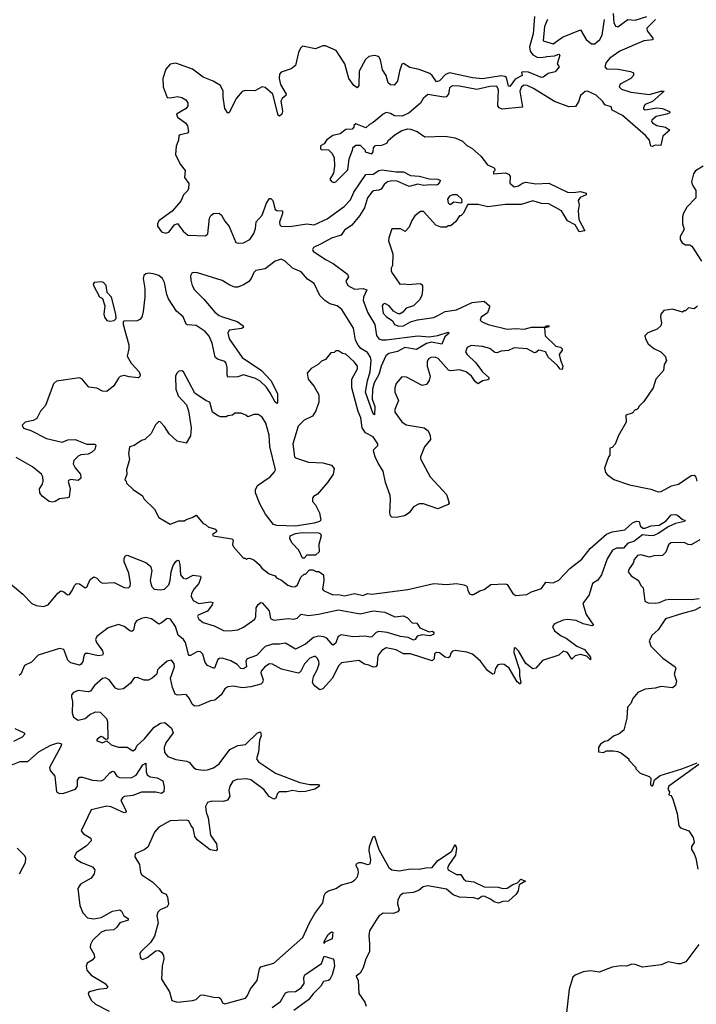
# Model space of a CAD drawing. Extents: x 2470790 to 2659118, y 702284 to 849036.
# Tile 44 of 154: x 2554240 to 2558940, y 775139 to 781983. Entities that reach past the tile are written whole.
import ezdxf

# ---------------------------------------------------------------- set-up
doc = ezdxf.new("R2010")
doc.units = 0

msp = doc.modelspace()

# ---------------------------------------------------------------- linework, layer by layer
at = {"layer": '0CON10XD'}
for points in [[(2557816.5, 782005), (2557807, 781885), (2557782.1, 781795), (2557785.6, 781765), (2557805, 781739.1), (2557835, 781722.8), (2557865, 781719.7), (2557902.6, 781727.4), (2557955, 781732), (2557985, 781743.3), (2557992.5, 781735), (2557974.1, 781675), (2557986.7, 781655), (2557959, 781621), (2557911.7, 781608.3), (2557875, 781582.9), (2557865, 781582), (2557775, 781618.3), (2557735, 781621.1), (2557725.8, 781615), (2557729.4, 781595), (2557681.8, 781568.2), (2557645, 781519.2), (2557635, 781521.2), (2557620.4, 781580.4), (2557608.9, 781588.9), (2557585, 781593.3), (2557455, 781572), (2557385, 781578.1), (2557225, 781612.9), (2557197.3, 781602.7), (2557155, 781557.1), (2557135, 781550.3), (2557104.6, 781594.6), (2557088, 781608), (2557015, 781637.5), (2556950.1, 781650.1), (2556905, 781677.5), (2556895, 781673.1), (2556877.2, 781625), (2556863.7, 781555), (2556841.7, 781528.3)], [(2558362.7, 782025), (2558367.1, 781962.9), (2558378.8, 781938.8), (2558395, 781932.3), (2558465, 781984.7), (2558515, 781980), (2558595, 782004.2)], [(2558655.4, 781985), (2558596.6, 781923.4), (2558598.7, 781905), (2558638.2, 781855), (2558637.7, 781842.3), (2558574.9, 781835.1), (2558407.7, 781765), (2558338.5, 781715), (2558313.9, 781685), (2558303.5, 781655), (2558315, 781640.6), (2558397.9, 781637.9), (2558482.7, 781622.7), (2558503.6, 781613.6), (2558502.9, 781595), (2558484.6, 781575), (2558410.8, 781535), (2558403.8, 781515), (2558419.3, 781499.3), (2558485, 781478.8), (2558615, 781463.5), (2558693.8, 781485), (2558715.7, 781485.7), (2558635, 781413.1), (2558585, 781394.2), (2558572.2, 781372.2), (2558573.2, 781363.2), (2558585, 781356.5), (2558665, 781370.7), (2558705, 781364.8), (2558753.1, 781345), (2558755.7, 781335), (2558735.7, 781325), (2558660.8, 781309.2), (2558631.1, 781285), (2558628.5, 781275), (2558634.4, 781265), (2558665, 781246.3), (2558725, 781236.6), (2558756.2, 781215), (2558707.8, 781172.2), (2558692.7, 781107.3), (2558655, 781110.6), (2558635, 781100.9), (2558625, 781104.6), (2558614.5, 781145), (2558587.1, 781177.1), (2558426.4, 781316.4), (2558355, 781353.3), (2558347.7, 781377.7), (2558305, 781391), (2558290.2, 781415), (2558245, 781458.5), (2558185, 781485.6), (2558166.7, 781483.3), (2558135.3, 781455), (2558121.4, 781411.4), (2558101.1, 781378.9), (2558055, 781376.4), (2557955, 781414.5), (2557809.5, 781505), (2557765, 781525.9), (2557745, 781528.7), (2557726.1, 781515), (2557714.1, 781485), (2557731.9, 781375), (2557591.1, 781361.1), (2557569.3, 781369.3), (2557560.4, 781385), (2557566.8, 781495), (2557555, 781520), (2557505, 781517.7), (2557415, 781497.3), (2557295, 781519.7), (2557245, 781522.2), (2557225, 781510), (2557219.2, 781465), (2557203.2, 781446.8), (2557185, 781444), (2557075, 781462.5), (2557042.5, 781435), (2557025, 781402.5), (2556944.2, 781335.8), (2556897.3, 781312.7), (2556844.2, 781314.2), (2556815, 781330), (2556785, 781337.5), (2556763.6, 781326.4), (2556695, 781267.5), (2556670, 781255), (2556645, 781230), (2556575, 781260), (2556561.7, 781248.3), (2556560, 781235), (2556548.3, 781221.7), (2556505, 781220), (2556465, 781190), (2556415, 781176.7), (2556370, 781145), (2556355, 781120), (2556330, 781105), (2556330, 781085), (2556335, 781080), (2556385, 781077.5), (2556407.5, 781055), (2556423.3, 781025), (2556426.7, 780965), (2556420, 780915), (2556393.3, 780875), (2556405, 780857.5), (2556422, 780852), (2556436.2, 780855), (2556519.7, 780940.3), (2556527.5, 781015), (2556552.5, 781075), (2556555, 781100), (2556565, 781100), (2556575, 781110), (2556605, 781110), (2556640, 781075), (2556640, 781065), (2556685, 781050.8), (2556695.8, 781065), (2556698.3, 781091.7), (2556711.7, 781108.3), (2556755, 781111.2), (2556790, 781125), (2556802.5, 781145), (2556845, 781183.3), (2556895, 781213.3), (2556935, 781223.3), (2556955, 781222.5), (2557000, 781205), (2557055, 781167.5), (2557195, 781172.5), (2557265, 781162.5), (2557315, 781137.5), (2557345, 781107.5), (2557379.3, 781089.3), (2557443, 781033), (2557490, 780975), (2557530, 780955), (2557540, 780945), (2557540, 780935), (2557530, 780925), (2557531.7, 780911.7), (2557615, 780918.8), (2557635, 780910), (2557646.2, 780895), (2557645, 780847.5), (2557675, 780821.9), (2557705, 780828.4), (2557732.7, 780847.3), (2557755, 780852.5), (2557825, 780842.5), (2557915, 780845.7), (2558045, 780783.9), (2558087.8, 780782.2), (2558135, 780789.6), (2558175, 780778), (2558173.8, 780765), (2558133, 780747), (2558118.1, 780725), (2558126.4, 780695), (2558119.2, 780655), (2558124.1, 780594.1), (2558165.5, 780514.5), (2558125, 780508.5), (2558097.8, 780557.8), (2558044.5, 780584.5), (2558003.5, 780653.5), (2557915, 780702.4), (2557864.2, 780704.2), (2557805, 780724.1), (2557722.6, 780697.4), (2557615, 780698.2), (2557526.7, 780686.7)], [(2557905.2, 781984.8), (2557884.3, 781935), (2557875.8, 781835), (2557945, 781815.4), (2558009.9, 781860.1), (2558135, 781912.9), (2558175, 781844.4), (2558212.5, 781815), (2558235, 781815.3), (2558270, 781845), (2558285.3, 781874.7), (2558302.4, 781985)], [(2556841.7, 781528.3), (2556815, 781530), (2556800.3, 781545), (2556784.2, 781594.2), (2556760.3, 781635), (2556745, 781704), (2556735, 781724), (2556725, 781729.2), (2556705, 781734), (2556666, 781726), (2556640.8, 781705), (2556597.4, 781625), (2556595.5, 781524.5), (2556585, 781509.8), (2556560.9, 781525), (2556526.5, 781575), (2556497.6, 781675), (2556437.6, 781767.6), (2556365, 781801.7), (2556345, 781800.4), (2556295, 781779.5), (2556205, 781798.2), (2556190.7, 781785), (2556175.8, 781755), (2556156, 781664), (2556125, 781642.2), (2556055, 781616.9), (2556044.4, 781605), (2556042.5, 781575), (2556051.7, 781531.7), (2556090.4, 781465), (2556088.9, 781455), (2556063.1, 781435), (2556052.6, 781417.4), (2556062.6, 781362.6), (2556065.9, 781344.1), (2556060.9, 781325), (2556045, 781311.9), (2556035, 781320), (2555999.1, 781465), (2555945, 781510.7), (2555923.1, 781516.9), (2555872.7, 781487.3), (2555805, 781490.8), (2555785, 781484), (2555745, 781437.5), (2555695, 781338.8), (2555685, 781334), (2555665.6, 781365), (2555652.8, 781445), (2555654, 781485), (2555635, 781524.4), (2555584, 781555), (2555515, 781582.2), (2555439.5, 781639.5), (2555325, 781680.6), (2555285, 781673.5), (2555255, 781639.1), (2555233.7, 781575), (2555235.8, 781515), (2555265, 781440.8), (2555285, 781438.9), (2555335, 781450), (2555365, 781440.8), (2555393.3, 781425), (2555406.7, 781405), (2555406.4, 781383.6), (2555396.7, 781365), (2555329.4, 781325), (2555335.6, 781305), (2555394.3, 781264.3), (2555404.6, 781245), (2555412.9, 781205), (2555405.4, 781194.6), (2555355, 781182.9), (2555345.5, 781175), (2555342, 781145), (2555326, 781104), (2555321.9, 781045), (2555355, 780979.2), (2555389.1, 780935), (2555384.5, 780885), (2555413.7, 780845), (2555411.5, 780808.5), (2555405.7, 780794.3), (2555377.9, 780765), (2555358, 780722), (2555298.7, 780651.3), (2555205.7, 780585), (2555196.3, 780565), (2555196.9, 780546.9), (2555225, 780508.9), (2555255, 780498.5), (2555275, 780506.5), (2555315, 780556.5), (2555335, 780565.6), (2555375, 780511.8), (2555408.6, 780485), (2555530.7, 780479.3), (2555546.8, 780495), (2555557.5, 780602.5), (2555568.1, 780621.9), (2555585.4, 780634.6), (2555625, 780637.1), (2555642.2, 780625), (2555665, 780582.9), (2555695.4, 780545.4), (2555741.2, 780435), (2555759.7, 780429.7), (2555795, 780431.8), (2555837.1, 780455), (2555865, 780496), (2555878.1, 780531.9), (2555881.2, 780578.8), (2555925, 780623.8), (2555955, 780707.5), (2555975, 780740), (2555985, 780740.8), (2555998.2, 780725), (2556015, 780664.6), (2556025, 780657.3), (2556065, 780654), (2556066.1, 780635), (2556044, 780575), (2556046.4, 780556.4), (2556055, 780546.5), (2556115, 780545.8), (2556233.5, 780563.5), (2556285, 780557.4), (2556375, 780599.7), (2556493.3, 780685), (2556538.7, 780731.3), (2556560.8, 780785), (2556605, 780848.7), (2556645, 780906.8), (2556695, 780908.9), (2556734.8, 780935.2), (2556755, 780938.6), (2556853.7, 780926.3), (2556905.9, 780925.9), (2556955, 780900), (2557015, 780896.2), (2557085.9, 780875.9), (2557144.5, 780874.5), (2557163.3, 780865), (2557158.8, 780855), (2557145, 780836.2), (2557135, 780832.2), (2557095.9, 780835.9), (2557045, 780830.6), (2557005, 780838.5), (2556945, 780824.3), (2556860.7, 780860.7), (2556825, 780863), (2556794.5, 780855.5), (2556772.2, 780837.8), (2556750.6, 780805), (2556735, 780797.3), (2556697.1, 780792.9), (2556685.9, 780784.1), (2556655, 780743.6), (2556634.8, 780675), (2556600.4, 780619.6), (2556545.7, 780554.3), (2556495, 780520), (2556473.1, 780485), (2556404.6, 780465), (2556334.1, 780424.1), (2556280.4, 780399.6), (2556273.9, 780385), (2556278.7, 780375), (2556365, 780314.8), (2556417.8, 780287.8), (2556516.4, 780215), (2556524.4, 780195), (2556504.5, 780165), (2556519.4, 780135), (2556565, 780110), (2556625, 780114.7), (2556650.6, 780105), (2556626.9, 780055), (2556625, 780030.8), (2556657, 779945), (2556707.2, 779865), (2556717.5, 779787.5), (2556734.7, 779765), (2556755, 779757.1), (2556785, 779757.9), (2557005, 779786), (2557085, 779778.9), (2557143.4, 779786.6), (2557215, 779812), (2557222, 779805), (2557192.2, 779777.7), (2557173.1, 779726.9), (2557101.2, 779741.2), (2557065, 779732.4), (2556995, 779689.4), (2556915, 779703.6), (2556863.2, 779676.8), (2556805, 779661.7), (2556783, 779647), (2556750.6, 779575), (2556735, 779516.5), (2556702.3, 779457.7), (2556691.3, 779415), (2556688.6, 779345), (2556707.2, 779295), (2556705, 779236.7), (2556695, 779244), (2556641.9, 779395), (2556655, 779472), (2556674.1, 779535.9), (2556680.8, 779615), (2556676.7, 779636.7), (2556655, 779669.7), (2556608.5, 779698.5), (2556589.9, 779719.9), (2556572.6, 779755), (2556559.2, 779839.2), (2556478, 779968), (2556444.9, 779994.9), (2556395, 780008.9), (2556360.4, 780030.4), (2556325.6, 780065.6), (2556285, 780149.1), (2556238.3, 780178.3), (2556195, 780229.6), (2556135.2, 780255.2), (2556084.5, 780305), (2556055, 780317.7), (2556015, 780305.5), (2555945, 780251), (2555880.4, 780239.6), (2555865.6, 780225), (2555846.5, 780183.5), (2555828.5, 780161.5), (2555795, 780139), (2555755, 780123.9), (2555734.4, 780124.4), (2555698.3, 780138.3), (2555645, 780170.3), (2555475, 780222.7), (2555445, 780226.7), (2555435, 780221.5), (2555426.8, 780203.2), (2555427.6, 780172.4), (2555437, 780135), (2555453.4, 780105), (2555519.8, 780039.8), (2555595, 779950.3), (2555625, 779926.2), (2555647.7, 779917.7), (2555750.6, 779885), (2555792.1, 779855), (2555795.4, 779844.6), (2555782.9, 779837.1), (2555695, 779824.1), (2555684.8, 779805), (2555695.5, 779765), (2555784.1, 779634.1), (2555918.2, 779545), (2555984.1, 779475), (2556031.5, 779385), (2556029.3, 779320.7), (2556025, 779314.3), (2556013.2, 779325), (2555979.8, 779389.8), (2555950.8, 779430.8), (2555909.4, 779469.4), (2555878.1, 779488.1), (2555795, 779514.1), (2555755, 779500.4), (2555685, 779497.1), (2555680, 779515), (2555681.9, 779565), (2555674.3, 779594.3), (2555665, 779606.5), (2555613.6, 779623.6), (2555597.2, 779637.2), (2555576.7, 779735), (2555555, 779783.3), (2555527.3, 779815), (2555465, 779856.7), (2555405, 779861.1), (2555395, 779867.1), (2555375, 779918.1), (2555327.8, 779957.8), (2555273.5, 780043.5), (2555262.1, 780072.1), (2555245.8, 780155), (2555231, 780185), (2555205, 780203.7), (2555175, 780214.2), (2555139.6, 780220.4), (2555115, 780216.7), (2555102.2, 780205), (2555096.6, 780185), (2555108.9, 780115), (2555109.6, 780055), (2555097.8, 779955), (2555087.1, 779915), (2555075, 779899.2), (2555055, 779888.6), (2554965, 779887.5), (2554958.3, 779881.7), (2554957.5, 779865), (2554998, 779722), (2554998.2, 779695), (2554985.6, 779645), (2555014.8, 779594.8), (2555070, 779535), (2555077.5, 779515), (2555075, 779502.5), (2555065.6, 779494.4), (2554999.3, 779500.7), (2554965, 779509.7), (2554938, 779502), (2554925, 779490.8), (2554892.8, 779437.2), (2554845, 779399.2), (2554815, 779401.4), (2554775, 779422), (2554718.8, 779428.8), (2554674.5, 779484.5), (2554655, 779492.9), (2554495, 779470), (2554475, 779450.8), (2554418, 779302), (2554385, 779260.8), (2554358.2, 779211.8), (2554334.2, 779195.8), (2554276.8, 779185), (2554257.2, 779165), (2554265, 779144.8), (2554316.7, 779126.7), (2554425, 779072.9), (2554535, 779045.6), (2554575, 779063.3), (2554623.8, 779063.8), (2554705, 779032.7), (2554762, 779032), (2554768, 779025), (2554760.8, 778995), (2554739.2, 778975), (2554715, 778963.8), (2554665, 778958.9), (2554645, 778949.2), (2554615, 778918.8), (2554610, 778895), (2554625, 778868), (2554662, 778825), (2554664.2, 778795), (2554645, 778780), (2554595, 778787.8), (2554579.2, 778780.8), (2554576.1, 778773.9), (2554590, 778725), (2554583.8, 778665), (2554571.7, 778658.3), (2554515, 778652.9), (2554485, 778634), (2554465, 778629.2), (2554444.5, 778634.5), (2554395, 778671.9), (2554379.4, 778695), (2554377.3, 778722.7), (2554398.6, 778755), (2554403.3, 778775), (2554401.1, 778805), (2554390.8, 778825), (2554328, 778875), (2554215, 778939.4)], [(2558987.5, 780965), (2558935, 780932.5), (2558919.3, 780910.7), (2558907.5, 780855), (2558913, 780833), (2558937.5, 780795), (2558937.5, 780745), (2558875, 780680), (2558851.2, 780638.8), (2558843, 780613), (2558844, 780565), (2558856, 780525), (2558827.5, 780475), (2558827.5, 780455), (2558840.7, 780430.7), (2558865, 780417.5), (2558895, 780418), (2558909.7, 780409.7), (2558976.2, 780305)], [(2557225, 780700), (2557235, 780701.2), (2557255, 780717.5), (2557305, 780708.8), (2557314.1, 780715.9), (2557311.2, 780735), (2557279.4, 780765), (2557245, 780764.6), (2557224.6, 780755), (2557211.7, 780735), (2557215, 780709.4), (2557225, 780700)], [(2557526.7, 780686.7), (2557491.1, 780681.1), (2557425, 780698.6), (2557352.3, 780697.7), (2557320, 780635), (2557305, 780620), (2557295, 780620), (2557269.3, 780580.7), (2557235, 780550), (2557215, 780550), (2557205, 780540), (2557165, 780540), (2557130, 780555), (2557045, 780650), (2557025, 780650), (2556985, 780620), (2556963.3, 780586.7), (2556945, 780540), (2556918.3, 780511.7), (2556885, 780530), (2556825, 780530), (2556803, 780467), (2556802.5, 780445), (2556832.5, 780355), (2556830, 780275), (2556820, 780255), (2556820, 780235), (2556828.3, 780218.3), (2556880, 780145), (2556915, 780147.5), (2556935, 780142.5), (2557025, 780150), (2557037, 780137), (2557037.5, 780105), (2557032.5, 780065), (2557017.5, 780035), (2556975.8, 779994.2), (2556925, 779976.7), (2556900.7, 779949.3), (2556881.7, 779938.3), (2556868.3, 779938.3), (2556837, 779957), (2556806.2, 779995), (2556775, 780009.2), (2556764.3, 780005.7), (2556758, 779995), (2556765, 779943.3), (2556785, 779920), (2556830, 779890), (2556842.5, 779865), (2556873.1, 779853.1), (2556906.2, 779855), (2556955, 779883.1), (2557002.7, 779897.3), (2557117.4, 779912.6), (2557144.4, 779925.6), (2557195, 779954), (2557275, 779966.7), (2557382.7, 780017.3), (2557466.8, 780026.8), (2557504, 779995), (2557503.5, 779985), (2557488.6, 779945), (2557446.2, 779915), (2557438.8, 779895), (2557446.7, 779885), (2557493.3, 779863.3), (2557625, 779831.1), (2557685, 779836.1), (2557745, 779831.1), (2557795.4, 779845.4), (2557884, 779846), (2557900, 779855), (2557917.5, 779855), (2557912.5, 779845), (2557885, 779840), (2557889.2, 779785), (2557963.4, 779713.4), (2557996.4, 779706.4), (2558008.9, 779695), (2558008.1, 779685), (2557987.7, 779655), (2557995.3, 779615.3), (2558011.5, 779575), (2558008.6, 779551.4), (2557995, 779553.8), (2557972.2, 779582.3), (2557912.5, 779635), (2557892, 779675), (2557845, 779686.4), (2557825, 779668.6), (2557815, 779666.9), (2557763.8, 779696.2), (2557675, 779703.1), (2557635, 779684.5), (2557585, 779679.4), (2557555, 779667.5), (2557540.7, 779670.7), (2557505, 779696.7), (2557455, 779711.9), (2557375, 779718), (2557347.5, 779705), (2557336, 779675), (2557347.1, 779655), (2557408.9, 779598.9), (2557455, 779535.6), (2557499.4, 779495), (2557498.6, 779485), (2557490.5, 779479.5), (2557455, 779471.5), (2557425, 779451.9), (2557406.6, 779466.6), (2557378.5, 779505), (2557341.1, 779535), (2557295, 779548.7), (2557235, 779542.7), (2557217.5, 779547.5), (2557147.6, 779627.6), (2557125, 779637.8), (2557096.7, 779635), (2557079.2, 779625), (2557070, 779605), (2557071.1, 779575), (2557090, 779505), (2557083.3, 779475), (2557065, 779447.5), (2557035, 779440), (2556927.6, 779497.6), (2556895, 779500), (2556855.5, 779454.5), (2556845.6, 779425), (2556845.7, 779395), (2556871.2, 779335), (2556846.1, 779273.9), (2556846, 779255), (2556895, 779187.5), (2556925, 779166.7), (2557050, 779145), (2557077.5, 779125), (2557091.7, 779091.7), (2557092.5, 779065), (2557052.5, 779015), (2557023.3, 778945), (2557025, 778930), (2557090.8, 778805), (2557205, 778682.5), (2557223.3, 778625), (2557215, 778612.5), (2557145, 778582.9), (2557045, 778617.1), (2557015, 778618), (2556975, 778596.2), (2556946.2, 778555), (2556913.8, 778535), (2556855, 778522.3), (2556825.4, 778525.4), (2556815.4, 778535.4), (2556811.5, 778555), (2556816.5, 778645), (2556812.2, 778675), (2556780, 778765), (2556765.5, 778845), (2556730.6, 778900.6), (2556708.6, 778945), (2556698, 778985), (2556700, 778995), (2556726.3, 779023.7), (2556728, 779035), (2556695, 779084.3), (2556641.8, 779111.8), (2556617.8, 779145), (2556610, 779215), (2556590.4, 779260.4), (2556547.5, 779425), (2556546.9, 779485), (2556585.8, 779555), (2556585.8, 779575), (2556563.8, 779605), (2556505, 779657.5), (2556483, 779663), (2556455, 779680), (2556435, 779680), (2556425, 779670), (2556401.7, 779668.3), (2556365, 779620), (2556335, 779610), (2556313, 779587), (2556265, 779557.5), (2556237.5, 779525), (2556243.3, 779485), (2556284.1, 779434.1), (2556317.5, 779375), (2556317.5, 779325), (2556297.5, 779265), (2556273, 779227), (2556215, 779200), (2556173, 779157), (2556137.5, 779035), (2556147.5, 778945), (2556155, 778937.5), (2556245, 778906.7), (2556345, 778903.8), (2556406.1, 778886.1), (2556423, 778863), (2556416.7, 778825), (2556377.5, 778765), (2556307.5, 778685), (2556280.7, 778669.3), (2556273, 778657), (2556272.5, 778635), (2556295, 778610), (2556322.5, 778555), (2556332.5, 778505), (2556322.5, 778495), (2556285, 778483.1), (2556155, 778463.6), (2556026, 778466), (2556002.5, 778475), (2555947.5, 778545), (2555908.3, 778618.3), (2555876.7, 778695), (2555876.7, 778715), (2555892.5, 778745), (2555980, 778805), (2556010.7, 778839.3), (2556015.7, 778854.3), (2555977, 779017), (2555973.3, 779095), (2555948.3, 779178.3), (2555925, 779220), (2555895, 779237.5), (2555865, 779237.5), (2555825, 779222.5), (2555810, 779235), (2555777, 779247), (2555735, 779247.5), (2555717, 779233), (2555685, 779230), (2555675, 779222.5), (2555635, 779222.5), (2555618.3, 779228.3), (2555580, 779255), (2555560, 779325), (2555535, 779332.5), (2555457, 779387), (2555377.5, 779535), (2555365, 779542.5), (2555345, 779540), (2555330, 779525), (2555322.5, 779505), (2555323.3, 779415), (2555339.3, 779369.3), (2555397.5, 779305), (2555412.5, 779265), (2555430, 779145), (2555425, 779090), (2555395, 779040), (2555333, 779053), (2555277.5, 779105), (2555246.2, 779155), (2555215, 779187.5), (2555205, 779190), (2555183, 779167), (2555153, 779107), (2555110, 779065), (2555085, 779057.5), (2555035, 779022.5), (2555002.5, 779015), (2554996, 778965), (2555002, 778925), (2554982, 778855), (2554983.8, 778825), (2554970, 778785), (2554980, 778775), (2554981.7, 778761.7), (2555027, 778717), (2555093, 778673), (2555105, 778650), (2555175, 778580), (2555205, 778522.5), (2555285, 778477.5), (2555345, 778500), (2555385, 778500), (2555395, 778510), (2555437, 778523), (2555465, 778540), (2555515, 778480), (2555530, 778475), (2555550, 778455), (2555594.1, 778444.1), (2555606.7, 778435), (2555606.4, 778423.6), (2555580, 778405), (2555582.5, 778395), (2555712.5, 778375), (2555722.5, 778365), (2555717.5, 778335), (2555725, 778320), (2555795, 778240), (2555805, 778240), (2555815, 778230), (2555821.7, 778238.3), (2555835, 778240), (2555865, 778227.5), (2555902.5, 778195), (2555920.7, 778170.7), (2555971.7, 778131.7), (2556015, 778117.5), (2556023.6, 778103.6), (2556058.3, 778088.3), (2556101.7, 778051.7), (2556135, 778040), (2556155, 778042.5), (2556170, 778055), (2556193, 778107), (2556215, 778130), (2556225, 778130), (2556251.7, 778158.3), (2556275, 778160), (2556298.3, 778148.3), (2556317, 778147), (2556350, 778125), (2556352.5, 778085), (2556343.3, 778025), (2556350, 778015), (2556415, 777984.3), (2556455, 777986.7), (2556495, 777978.6), (2556565, 777994.4), (2556625, 777981.2), (2556655, 777993.5), (2556685, 777990.6), (2556935, 778023.1), (2557115.9, 778064.1), (2557205, 778058), (2557275, 778063.3), (2557325, 778053.8), (2557346, 778046), (2557352, 778018), (2557365, 777993.3), (2557375, 777986.7), (2557393, 777987), (2557435, 778012.5), (2557465, 778022.5), (2557513, 778057), (2557611.2, 778061.2), (2557625, 778056.7), (2557665, 777994.3), (2557685, 777980.8), (2557761.7, 777988.3), (2557794.1, 778005.9), (2557865, 778028.8), (2557895, 778074.4), (2557945, 778067.5), (2557985, 778087.8), (2558061, 778169), (2558145, 778232.2), (2558202.2, 778307.8), (2558315, 778406.3), (2558355, 778422.3), (2558443.1, 778436.9), (2558496.9, 778485), (2558525, 778498.4), (2558542.9, 778495), (2558548.9, 778465), (2558569.1, 778449.1), (2558585, 778449.5), (2558624.9, 778465.1), (2558680.8, 778469.2), (2558730.1, 778499.9), (2558765, 778541.8), (2558795, 778544.4), (2558809.6, 778539.6), (2558845, 778508.8), (2558862.5, 778505), (2558857.5, 778495), (2558795, 778480.7), (2558749, 778461), (2558675, 778411.6), (2558645, 778398.2), (2558625, 778394.8), (2558565, 778401.6), (2558505, 778355.6), (2558465, 778343.3), (2558435, 778310), (2558385, 778310.3), (2558357.4, 778295), (2558321.1, 778235), (2558281, 778125), (2558255, 778086.6), (2558219.4, 778065), (2558196, 777985), (2558152, 777925), (2558175, 777847.5), (2558225.8, 777774.2), (2558215, 777770), (2558155, 777783.5), (2558105, 777808), (2558046.1, 777813.9), (2558015, 777809.4), (2557955, 777784.3), (2557940, 777765), (2557954.5, 777735), (2558000.6, 777700.6), (2558035, 777684.5), (2558108.8, 777628.8), (2558162.9, 777605), (2558205, 777552.5), (2558205.7, 777534.3), (2558178.9, 777558.9), (2558135, 777570.9), (2558098.4, 777561.6), (2558075, 777538), (2558045, 777583.6), (2558015, 777593.6), (2557985, 777566.4), (2557870.2, 777529.8), (2557825, 777476), (2557805, 777470), (2557755, 777506.9), (2557705, 777595.5), (2557685, 777615.6), (2557675, 777615.8), (2557672.7, 777585), (2557712.3, 777465), (2557712.3, 777422.3), (2557721.1, 777375), (2557716.6, 777363.4), (2557695, 777381.4), (2557640.4, 777475), (2557605, 777501.8), (2557585, 777504.5), (2557562.2, 777497.8), (2557546, 777474), (2557535, 777435.8), (2557525, 777433.8), (2557490, 777460), (2557440.8, 777525), (2557385, 777573.1), (2557345, 777587.5), (2557265, 777597.5), (2557246.7, 777593.3), (2557235, 777578.8), (2557227.9, 777555), (2557215, 777546.8), (2557195, 777552.4), (2557155, 777583.2), (2557135, 777585.3), (2557120.9, 777575), (2557119, 777541), (2557105, 777527.5), (2556955, 777576), (2556905, 777576.2), (2556855, 777602.5), (2556785, 777616.2), (2556755, 777598.9), (2556730.9, 777565), (2556724, 777545), (2556722.4, 777497.6), (2556714, 777485), (2556695, 777483.4), (2556665, 777497.2), (2556635, 777502.5), (2556595, 777528), (2556475, 777511.5), (2556455, 777491.1), (2556412.9, 777405), (2556345, 777331.8), (2556325, 777325.3), (2556285.3, 777355.3), (2556274.6, 777375), (2556281.3, 777418.7), (2556306.7, 777465), (2556320, 777505), (2556317.1, 777525), (2556305, 777544)], [(2554865, 779887.5), (2554895, 779892.5), (2554910, 779905), (2554906.7, 779935), (2554876.7, 780055), (2554846.7, 780086.7), (2554839.4, 780135), (2554822.5, 780155), (2554805, 780161.8), (2554757.5, 780155), (2554748.8, 780145), (2554751.2, 780135), (2554795, 780057.5), (2554813.8, 780043.8), (2554831.2, 779995), (2554824.5, 779935), (2554828, 779915), (2554845, 779892.5), (2554865, 779887.5)], [(2558948.3, 779991.7), (2558925, 779972.5), (2558885, 779980), (2558865, 779960), (2558855, 779960), (2558845, 779950), (2558775, 779970), (2558745, 779966.7), (2558715, 779962.5), (2558692.5, 779935), (2558690, 779915), (2558697.5, 779875), (2558692.5, 779855), (2558668.3, 779831.7), (2558603.9, 779806.1), (2558583.3, 779785), (2558586.7, 779765), (2558605, 779730), (2558645, 779696.7), (2558693.6, 779673.6), (2558722.5, 779645), (2558732.5, 779615), (2558717.5, 779585), (2558712.5, 779545), (2558657.5, 779485), (2558640, 779425), (2558575, 779330), (2558540, 779295), (2558535, 779280), (2558525, 779270), (2558515, 779270), (2558495, 779247.5), (2558450, 779235), (2558452.5, 779185), (2558398.3, 779091.7), (2558377, 779033), (2558355, 779010), (2558340, 779005), (2558340, 778955), (2558330, 778945), (2558302.5, 778865), (2558310, 778835), (2558320.7, 778820.7), (2558366.4, 778786.4), (2558475, 778750), (2558625, 778718.8), (2558675, 778700), (2558695, 778704.2), (2558768.3, 778741.7), (2558815, 778754.3), (2558905, 778815.8), (2558925, 778816.7), (2558936.4, 778803.6), (2558943.3, 778775)], [(2556215, 778240), (2556205, 778240), (2556177.5, 778295), (2556132.5, 778345), (2556116.7, 778375), (2556117.5, 778395), (2556155, 778410.8), (2556205, 778418.5), (2556315, 778415.8), (2556328.3, 778408.3), (2556333.3, 778395), (2556317.5, 778335), (2556320, 778285), (2556295, 778260), (2556235, 778260), (2556215, 778240)], [(2558965, 778367.5), (2558905, 778332), (2558884.2, 778334.2), (2558855, 778348.6), (2558762.9, 778347.1), (2558746.6, 778333.4), (2558728.6, 778281.4), (2558705, 778259.2), (2558645, 778256), (2558615, 778246.2), (2558555, 778264), (2558532.1, 778257.9), (2558508.8, 778231.2), (2558501.2, 778205), (2558472.5, 778165), (2558467.5, 778145), (2558487, 778117), (2558537.5, 778085), (2558555, 778050), (2558570, 778035), (2558581.7, 777941.7), (2558605, 777930), (2558655, 777926.9), (2558685, 777931.1), (2558725, 777951.4), (2558755, 777956), (2558905, 777951.8), (2558959.4, 777959.4)], [(2554130.1, 778100.1), (2554261, 777991), (2554323.8, 777925), (2554355, 777912), (2554405, 777903.9), (2554438.2, 777915), (2554505, 777996.5), (2554525, 778011.9), (2554546.7, 778006.7), (2554572.5, 777985), (2554585, 777988.6), (2554604.5, 778015), (2554619.6, 778050.4), (2554635, 778063.8), (2554655, 778061.8), (2554695, 778033.8), (2554705, 778038), (2554728.7, 778091.3), (2554755, 778110), (2554775, 778101.8), (2554798.1, 778075), (2554815, 778065.5), (2554895, 778071.6), (2554965, 778035.8), (2554995.6, 778035), (2555008.1, 778045), (2555009.1, 778065), (2554996.7, 778136.7), (2554965, 778213.8), (2554965, 778240), (2554974.3, 778255.7), (2554985, 778260), (2555061.8, 778231.8), (2555115, 778211.1), (2555148.7, 778185), (2555156.9, 778155), (2555146.1, 778085), (2555156.3, 778045), (2555174.5, 778024.5), (2555215, 778019.8), (2555245, 778025.7), (2555275, 778054.7), (2555285.5, 778085), (2555290.8, 778145), (2555305, 778188.5), (2555325, 778217.5), (2555335, 778225.6), (2555345, 778224), (2555352.8, 778195), (2555356.8, 778125), (2555375, 778101.6), (2555395, 778097.5), (2555445, 778120.8), (2555495.6, 778115), (2555497.9, 778105), (2555484.7, 778065), (2555452.1, 778027.9), (2555433.7, 777995), (2555430.4, 777975), (2555445, 777945.9), (2555485, 777925.6), (2555565, 777937.7), (2555581.7, 777931.7), (2555577.1, 777915), (2555545, 777872.1), (2555480.4, 777845), (2555474.8, 777835), (2555484.3, 777815), (2555515, 777792.6), (2555589.5, 777769.5), (2555655, 777738.3), (2555695, 777734.4), (2555755, 777741.6), (2555795, 777760.2), (2555872.4, 777815), (2555880.8, 777835), (2555882.3, 777895), (2555895, 777917.5), (2555915, 777932.9), (2555925, 777929.1), (2555973.3, 777875), (2555981, 777821), (2556005, 777810.2), (2556105, 777820.2), (2556145, 777816.2), (2556166.3, 777823.7), (2556195, 777850.9), (2556245, 777841.1), (2556315, 777850.2), (2556455, 777881), (2556605, 777853.5), (2556695.2, 777875.2), (2556775, 777864), (2556845, 777832.5), (2556905, 777839.2), (2556932.5, 777825), (2556965, 777790), (2556998.3, 777788.3), (2557020, 777755), (2557085, 777727.5), (2557105, 777732.5), (2557116.1, 777726.1), (2557115, 777710), (2557089.3, 777700.7), (2557035, 777707.5), (2557001.7, 777698.3)], [(2558969.4, 777900.6), (2558930.4, 777879.6), (2558845, 777855.3), (2558725, 777817.5), (2558675, 777742.5), (2558633.3, 777705), (2558613.3, 777665), (2558625, 777627.5), (2558707.5, 777545), (2558792.5, 777485), (2558796.7, 777475), (2558786.7, 777435), (2558801.9, 777385), (2558794.5, 777355), (2558775, 777339.5), (2558695, 777348.6), (2558655, 777337.5), (2558585, 777330), (2558533.6, 777306.4), (2558500, 777265), (2558485, 777230), (2558462.5, 777205), (2558457, 777127), (2558437.5, 777045), (2558405, 777020), (2558365, 777002.5), (2558325, 776970), (2558303, 776967), (2558273.6, 776946.4), (2558260, 776925), (2558260, 776895), (2558295, 776890), (2558315, 776900), (2558365, 776900), (2558395, 776897.5), (2558420, 776885), (2558470, 776845), (2558470, 776835), (2558520, 776785), (2558520, 776775), (2558550, 776745), (2558611.7, 776721.7), (2558625, 776710), (2558622.5, 776665), (2558628.3, 776658.3), (2558635, 776657.5), (2558640, 776665), (2558650, 776700), (2558689.3, 776730.7), (2558840, 776775), (2558888.5, 776795), (2558945, 776817.2)], [(2557001.7, 777698.3), (2556987.5, 777675), (2556975, 777670), (2556939.2, 777689.2), (2556885, 777695.7), (2556792.3, 777722.3), (2556735, 777731.4), (2556716.5, 777723.5), (2556685, 777692.9), (2556675, 777691.2), (2556638.3, 777698.3), (2556555, 777692.6), (2556471.9, 777708.1), (2556452.7, 777695), (2556434, 777646), (2556415, 777635.6), (2556373.7, 777683.7), (2556353.1, 777693.1), (2556315, 777698.5), (2556281.6, 777688.4), (2556225, 777641.6), (2556155, 777607), (2556085, 777648.5), (2556045, 777641.7), (2555995, 777643.5), (2555943.7, 777626.3), (2555885, 777564.1), (2555818.7, 777541.3), (2555810.5, 777525), (2555814.7, 777485), (2555795, 777470.4), (2555775, 777474.1), (2555750.7, 777500.7), (2555707, 777527), (2555645.1, 777545.1), (2555626.5, 777543.5), (2555614.9, 777535.1), (2555593.8, 777476.2), (2555585, 777474.6), (2555544, 777494), (2555527, 777515), (2555512.1, 777572.1), (2555495, 777589.6), (2555475, 777591), (2555425, 777563.2), (2555413.9, 777563.9), (2555391.9, 777655), (2555377, 777675), (2555340.2, 777705), (2555321.9, 777765), (2555287.1, 777817.1), (2555265, 777821), (2555225, 777790.4), (2555205, 777782.5), (2555155, 777817.9), (2555115, 777827.1), (2555085, 777821.1), (2555052, 777805), (2555039.4, 777785), (2555029.3, 777740.7), (2555018.9, 777731.1), (2555005, 777734.8), (2554965, 777765.2), (2554925, 777779.3), (2554854.7, 777755), (2554775.3, 777695), (2554766.2, 777675), (2554772.5, 777655), (2554814.7, 777595), (2554819.7, 777575), (2554815, 777566.7), (2554785, 777562), (2554715, 777578), (2554695, 777576.8), (2554685, 777561.4), (2554677.8, 777522.2), (2554666.8, 777503.2), (2554655, 777497.5), (2554595, 777511.5), (2554575, 777531.5), (2554546.7, 777605), (2554515, 777613), (2554367.5, 777565), (2554321.8, 777518.2), (2554272.5, 777495), (2554246.9, 777435), (2554235, 777425.6)], [(2556305, 777544), (2556295, 777555.8), (2556285, 777557.5), (2556256.2, 777545), (2556217.5, 777505), (2556189.3, 777450.7), (2556175, 777441.9), (2556058.4, 777468.4), (2555995, 777504.4), (2555975, 777505.7), (2555941.4, 777485), (2555916.9, 777455), (2555915, 777442.5), (2555932, 777395), (2555926.2, 777375), (2555915, 777364), (2555845, 777346.2), (2555785, 777340), (2555725, 777351.2), (2555685, 777346.2), (2555665, 777332), (2555639.4, 777290.6), (2555596.1, 777253.9), (2555565, 777247.5), (2555485, 777213.3), (2555455, 777212.5), (2555437.5, 777225), (2555420, 777265), (2555395, 777292.5), (2555335, 777287.5), (2555320, 777295), (2555300.7, 777340.7), (2555286.7, 777405), (2555314.4, 777485), (2555312, 777505), (2555295, 777530), (2555265, 777523.3), (2555207.5, 777475), (2555197.5, 777465), (2555192.5, 777435), (2555160, 777405), (2555135, 777392.5), (2555105, 777392.5), (2555055, 777410), (2555035, 777407.5), (2555009.3, 777370.7), (2554961.7, 777331.7), (2554925, 777327.5), (2554905, 777336.7), (2554862, 777395), (2554835, 777409.2), (2554815, 777404), (2554758.8, 777355), (2554732.5, 777315), (2554715, 777310.8), (2554645, 777319.2), (2554613, 777307), (2554600.5, 777289.5), (2554598.8, 777275), (2554606.7, 777245), (2554603.8, 777165), (2554613.3, 777135), (2554645, 777114), (2554695, 777126), (2554726.8, 777153.2), (2554765, 777172), (2554799.7, 777169.7), (2554842.5, 777125), (2554850, 777105), (2554851.7, 776988.3), (2554848.3, 776981.7), (2554835, 776980), (2554817, 776997), (2554805, 777000), (2554780, 776985), (2554773.6, 776973.6), (2554812.5, 776957.5), (2554845, 776970), (2554875, 776942.5), (2554925, 776926.2), (2554985, 776925.8), (2555025, 776902), (2555045, 776913.3), (2555053.2, 776936.8), (2555105.5, 776984.5), (2555173.3, 777065), (2555217.5, 777092.5), (2555247.3, 777097.3), (2555295, 777057.5), (2555306.7, 777025), (2555255, 776955.7), (2555243.3, 776925), (2555245, 776889.2), (2555268, 776862), (2555325, 776840), (2555399.8, 776829.8), (2555418.9, 776818.9), (2555447.8, 776785), (2555465, 776773.8), (2555515, 776766), (2555545, 776769.7), (2555585, 776783.2), (2555625, 776810.8), (2555699.7, 776910.3), (2555755, 776936.9), (2555807.5, 776945), (2555891.2, 777025), (2555912.5, 777032.5), (2555918, 777005), (2555906.2, 776975), (2555898.8, 776895), (2555883.8, 776845), (2555898.8, 776825), (2556016.2, 776745), (2556185, 776680), (2556255, 776666.9), (2556315, 776667.5), (2556323.3, 776655), (2556290, 776635), (2556225, 776618), (2556185, 776616.8), (2556135, 776625.4), (2556095, 776617.1), (2556042.9, 776617.1), (2556030.5, 776605), (2556018.2, 776571.8), (2556005, 776565.6), (2555973.5, 776583.5), (2555935, 776633.1), (2555845, 776699.4), (2555815, 776705.8), (2555749.2, 776700.8), (2555720.8, 776689.1), (2555699.5, 776655), (2555692.5, 776625), (2555698.6, 776585), (2555683, 776557), (2555655, 776548.1), (2555575, 776551.5), (2555545, 776542.9), (2555531.2, 776515), (2555535.4, 776475), (2555548.1, 776435), (2555566, 776315), (2555607.8, 776255), (2555611.4, 776215), (2555605, 776206), (2555562.4, 776212.4), (2555472, 776282), (2555456.6, 776306.6), (2555445, 776363.8), (2555430.3, 776380.3), (2555415, 776414.3), (2555395, 776418), (2555285, 776414.2), (2555205, 776370), (2555176.7, 776335), (2555128.6, 776231.4), (2555105, 776212), (2555042.5, 776185), (2555038.8, 776165), (2555070.9, 776110.9), (2555079.2, 776055), (2555088.3, 776038.3), (2555165, 775987.5), (2555208.8, 775945), (2555227, 775917), (2555256.2, 775905), (2555266.7, 775883.3), (2555273.8, 775835), (2555265, 775816.7), (2555215, 775795.8), (2555199.7, 775780.3), (2555193.3, 775755), (2555201.9, 775705), (2555176.2, 775613.8), (2555149.7, 775570.3), (2555080, 775505), (2555074, 775495), (2555076.7, 775466.7), (2555082.5, 775455), (2555095, 775451.2), (2555125, 775464), (2555185, 775511.2), (2555205, 775513.3), (2555225, 775502.5), (2555237.8, 775477.8), (2555241.1, 775455), (2555229.6, 775405), (2555225.5, 775315), (2555279.4, 775225), (2555296.2, 775165), (2555335, 775154.5), (2555440, 775165), (2555465, 775172.5), (2555495, 775203.3), (2555515, 775205.6), (2555585, 775187.8), (2555625.7, 775185.7), (2555637.9, 775177.9), (2555649.4, 775149.4), (2555665, 775141.9), (2555808.5, 775181.5), (2555820.5, 775195), (2555843, 775247), (2555889.1, 775305), (2555905.6, 775385), (2555915, 775400.8), (2556005.5, 775424.5), (2556206.1, 775603.9), (2556253.1, 775705), (2556290.7, 775769.3), (2556346.5, 775843.5), (2556354.7, 775895.3), (2556365, 775914.4), (2556385, 775927.9), (2556436.4, 775943.6), (2556475, 775970), (2556545, 775988.4), (2556565, 776001.8), (2556585.2, 776024.8), (2556593.5, 776055), (2556591.2, 776075), (2556576.7, 776105), (2556580.4, 776115), (2556595, 776124.2), (2556614.7, 776125.3), (2556655, 776111.1), (2556675, 776116.7), (2556679.1, 776145), (2556667.8, 776205), (2556668.4, 776235), (2556694.4, 776305), (2556705, 776308), (2556735, 776215.7), (2556805, 776090), (2556824.6, 776074.6), (2556875, 776067.1), (2556955, 776081.2), (2557015, 776078.8), (2557061.5, 776088.5), (2557105, 776089.5), (2557145, 776139.5), (2557238.3, 776201.7), (2557265, 776250), (2557274, 776224), (2557266.9, 776175), (2557221.1, 776108.9), (2557211.8, 776085), (2557215, 776074.4), (2557275, 776042.2), (2557305, 776042), (2557321.7, 776011.7), (2557338.1, 775998.1), (2557395, 775990), (2557465, 775956.4), (2557563.3, 775953.3), (2557595, 775943.3), (2557625, 775946), (2557665, 775972.5), (2557697.5, 775982.5), (2557720.7, 776009.3), (2557752.5, 775995), (2557710, 775970), (2557701.7, 775928.3), (2557688.8, 775905), (2557635, 775855.6), (2557595, 775854.4), (2557565, 775842.5), (2557535, 775851.5), (2557510.8, 775870.8), (2557465, 775891.5), (2557451, 775889), (2557425, 775869.7), (2557395, 775879.5), (2557295, 775883), (2557250.2, 775900.2), (2557205, 775939.6), (2557075, 775962.7), (2557043.4, 775956.6), (2557015, 775932.9), (2556975, 775917.2), (2556900.6, 775909.4), (2556882.2, 775895), (2556865.9, 775865), (2556865, 775837.5), (2556874.6, 775795), (2556867.3, 775782.7), (2556835, 775771.2), (2556765, 775772.9), (2556736.2, 775755), (2556727.4, 775742.6), (2556670.7, 775649.3), (2556665.7, 775615), (2556668.8, 775561.2), (2556670, 775505), (2556644.4, 775455), (2556625, 775393.3), (2556604.1, 775355.9), (2556577.5, 775335), (2556590, 775305), (2556596.2, 775215), (2556637.5, 775155), (2556645.6, 775125.6)], [(2554205, 777056.9), (2554270, 777025), (2554275.9, 777015.9), (2554256.7, 776995), (2554196.4, 776965)], [(2554185, 776804.2), (2554242.5, 776827.5), (2554295, 776827.5), (2554375, 776896.2), (2554455, 776941.4), (2554505, 776955.8), (2554529.3, 776949.3), (2554528.2, 776935), (2554447.2, 776785), (2554452.1, 776765), (2554484.5, 776725), (2554487.7, 776677.7), (2554495.7, 776615), (2554515.3, 776605.3), (2554546.8, 776606.8), (2554626.8, 776635), (2554641.2, 776655), (2554642.2, 776697.7), (2554655, 776719.1), (2554675, 776718.4), (2554745, 776697.5), (2554805, 776693.4), (2554825, 776702.4), (2554865, 776748.3), (2554885, 776758.7), (2554895, 776755.6), (2554914.7, 776725), (2554931.9, 776715), (2555015, 776712.9), (2555047.7, 776732.3), (2555095, 776802.9), (2555115, 776815.5), (2555117.2, 776755), (2555124.6, 776734.6), (2555145, 776721.1), (2555195, 776714), (2555233.6, 776693.6), (2555242, 776648), (2555240.3, 776615), (2555225, 776604.5), (2555185, 776614.8), (2555086.2, 776613.8), (2555025, 776591.5), (2554967, 776583), (2554952.8, 776575), (2554943, 776555), (2554979.1, 776485), (2554978.9, 776475), (2554965, 776469.6), (2554914.3, 776494.3), (2554875, 776512.4), (2554845, 776517), (2554735, 776491.9), (2554667.5, 776345), (2554683, 776323), (2554733.3, 776295), (2554735.4, 776275), (2554701.9, 776238.1), (2554634.3, 776195), (2554618.8, 776165), (2554633.8, 776145), (2554668.8, 776125), (2554745.8, 776095.8), (2554761.2, 776075), (2554756.1, 776045), (2554735, 776015.5), (2554660.8, 775975), (2554644.2, 775945), (2554656.6, 775825), (2554677.6, 775775), (2554710.7, 775740.7), (2554755, 775732.2), (2554805, 775741.7), (2554885, 775786.7), (2554935, 775796.5), (2554946.4, 775786.4), (2554963.2, 775753.2), (2554993.3, 775735), (2554993.8, 775725), (2554935, 775704.5), (2554914.6, 775675), (2554892.6, 775657.4), (2554835, 775652.5), (2554805, 775639.7), (2554745, 775581.8), (2554730.3, 775555), (2554728.4, 775535), (2554756.5, 775485), (2554758.2, 775465), (2554743.1, 775446.9), (2554708.6, 775425), (2554701.9, 775405), (2554705, 775377.5), (2554735, 775342.8), (2554834.4, 775285), (2554852.5, 775257.5), (2554842, 775248), (2554785, 775241.2), (2554722.9, 775225), (2554715.5, 775215), (2554717.3, 775205), (2554739.2, 775165), (2554765, 775141.1), (2554861.3, 775091.3)], [(2558957.8, 776805), (2558748.8, 776655), (2558742.9, 776635), (2558752.5, 776615), (2558750, 776595), (2558765, 776590), (2558776.7, 776565), (2558806.7, 776465), (2558819.3, 776379.3), (2558830, 776365), (2558887.5, 776345), (2558917.7, 776297.7), (2558923.8, 776265), (2558907.5, 776235), (2558906.7, 776215), (2558926.1, 776186.1), (2558936.7, 776155), (2558949.3, 776079.3)], [(2554237.5, 776045), (2554261.2, 776091.2), (2554279.4, 776125), (2554281.9, 776155), (2554275, 776170.4), (2554221.9, 776225)], [(2556355, 775562.5), (2556355, 775576.7), (2556382.9, 775625), (2556405, 775642.5), (2556415, 775640), (2556410, 775595), (2556358.3, 775571.7), (2556355, 775562.5)], [(2558956.7, 775555), (2558867.5, 775435), (2558829.3, 775420.7), (2558810.7, 775420.7), (2558745, 775433.3), (2558696.4, 775413.6), (2558565, 775397.5), (2558515, 775416.7), (2558491.7, 775418.3), (2558455, 775403.8), (2558415, 775406.2), (2558355, 775396.7), (2558265, 775363.3), (2558205, 775371.2), (2558155, 775363.8), (2558098.8, 775341.2), (2558082.7, 775327.3), (2558055.8, 775245), (2558037.9, 775082.1)], [(2555993, 775117), (2556050.4, 775159.6), (2556085, 775218.1), (2556104.6, 775225.4), (2556155, 775229.4), (2556195, 775253.8), (2556215.4, 775285), (2556213.5, 775326.5), (2556219.2, 775345), (2556336.9, 775423.1), (2556355, 775473.8), (2556415, 775455.6), (2556421.5, 775445), (2556425.9, 775405), (2556411.2, 775345), (2556395, 775312.2), (2556385, 775304.7), (2556351.1, 775298.9), (2556330.9, 775265), (2556279, 775211), (2556245, 775169.2), (2556143.7, 775096.3)]]:
    msp.add_lwpolyline(points, dxfattribs=at)

doc.saveas('drawing.dxf')
